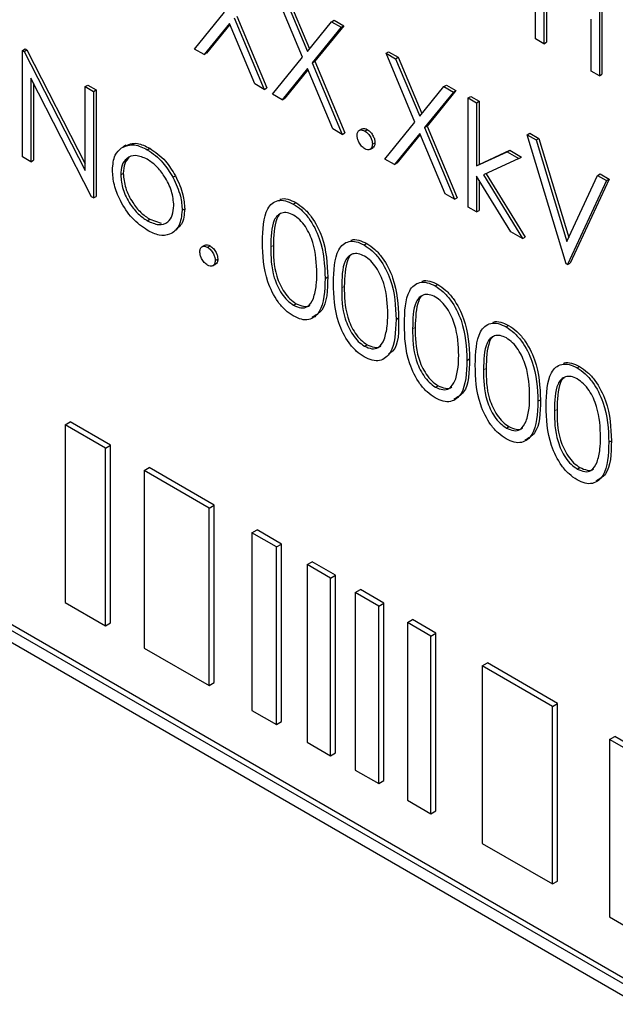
# Paper-space layout 'Blatt2' of a CAD drawing. Header units: millimetres. Extents: x 5 to 418, y 2 to 292.
# Tile 25 of 53: x 99.42 to 102.16, y 192.1 to 196.63. Entities that reach past the tile are written whole.
import ezdxf

# ---------------------------------------------------------------- set-up
doc = ezdxf.new("R2010")
doc.units = ezdxf.units.MM

psp = doc.layouts.new('Blatt2')

# ---------------------------------------------------------------- linework, layer by layer
at = {"color": 7, "linetype": 'Continuous', "lineweight": 25}
for p, q in [((101.7933, 196.5396), (101.7933, 197.0295)), ((102.087, 196.86), (102.087, 196.3701)), ((102.0988, 196.8668), (102.0988, 196.3769)), ((100.7216, 196.4555), (100.5885, 196.7724)), ((100.6324, 196.7471), (100.7435, 196.4825)), ((100.6442, 196.7539), (100.7532, 196.4944)), ((101.8314, 196.7563), (101.8314, 196.5176)), ((101.8431, 196.7495), (101.8431, 196.5244)), ((100.224, 196.4929), (100.3626, 196.6628)), ((100.3845, 196.6105), (100.268, 196.4675)), ((100.3866, 196.6054), (100.2798, 196.4743)), ((100.501, 196.333), (100.3845, 196.6105)), ((100.4065, 196.6374), (100.545, 196.3076)), ((100.4183, 196.6442), (100.5567, 196.3144)), ((100.7435, 196.4825), (100.8546, 196.6188)), ((100.9103, 196.6002), (100.7773, 196.437)), ((100.8546, 196.6188), (100.8664, 196.6256)), ((100.8546, 196.6188), (100.8985, 196.5934)), ((100.8664, 196.6256), (100.9103, 196.6002)), ((100.8985, 196.5934), (100.9103, 196.6002)), ((102.0489, 196.392), (102.0489, 196.6307)), ((100.8985, 196.5934), (100.7655, 196.4302)), ((101.8314, 196.5176), (101.7933, 196.5396)), ((101.8314, 196.5176), (101.8431, 196.5244)), ((99.4326, 196.4871), (99.4444, 196.4939)), ((99.4326, 195.9971), (99.4326, 196.4871)), ((99.4326, 196.4871), (99.4406, 196.4824)), ((99.4406, 196.4824), (99.4524, 196.4892)), ((99.4406, 196.4824), (99.7209, 195.935)), ((99.4444, 196.4939), (99.4524, 196.4892)), ((99.4524, 196.4892), (99.7209, 195.9648)), ((100.268, 196.4675), (100.224, 196.4929)), ((100.268, 196.4675), (100.2798, 196.4743)), ((101.1052, 196.4741), (101.117, 196.4809)), ((101.1052, 196.4741), (101.1491, 196.4488)), ((101.2383, 196.1572), (101.1052, 196.4741)), ((101.117, 196.4809), (101.1609, 196.4556)), ((100.583, 196.2856), (100.7216, 196.4555)), ((100.7655, 196.4302), (100.7773, 196.437)), ((100.7655, 196.4302), (100.904, 196.1004)), ((100.7773, 196.437), (100.9157, 196.1072)), ((101.1491, 196.4488), (101.1609, 196.4556)), ((101.1491, 196.4488), (101.2602, 196.1842)), ((101.1609, 196.4556), (101.2699, 196.1961)), ((100.7435, 196.4032), (100.627, 196.2603)), ((100.7456, 196.3982), (100.6388, 196.2671)), ((100.86, 196.1257), (100.7435, 196.4032)), ((102.087, 196.3701), (102.0489, 196.392)), ((102.087, 196.3701), (102.0988, 196.3769)), ((99.7503, 195.8137), (99.4707, 196.3599)), ((99.4707, 196.3599), (99.4707, 195.9751)), ((99.4825, 196.3368), (99.4825, 195.9819)), ((100.545, 196.3076), (100.501, 196.333)), ((99.7209, 196.3206), (99.7327, 196.3274)), ((99.7209, 196.3206), (99.759, 196.2986)), ((99.7209, 195.935), (99.7209, 196.3206)), ((99.7327, 196.3274), (99.7708, 196.3055)), ((99.759, 196.2986), (99.7708, 196.3055)), ((99.759, 196.2986), (99.759, 195.8087)), ((99.7708, 196.3055), (99.7708, 195.8155)), ((100.545, 196.3076), (100.5567, 196.3144)), ((100.627, 196.2603), (100.583, 196.2856)), ((101.2602, 196.1842), (101.3713, 196.3205)), ((101.4152, 196.2951), (101.2822, 196.1319)), ((101.427, 196.3019), (101.294, 196.1387)), ((101.3713, 196.3205), (101.3831, 196.3273)), ((101.3713, 196.3205), (101.4152, 196.2951)), ((101.3831, 196.3273), (101.427, 196.3019)), ((101.4152, 196.2951), (101.427, 196.3019)), ((100.627, 196.2603), (100.6388, 196.2671)), ((101.4832, 196.2685), (101.495, 196.2753)), ((101.4832, 196.2685), (101.5213, 196.2465)), ((101.4832, 195.766), (101.4832, 196.2685)), ((101.495, 196.2753), (101.5331, 196.2533)), ((101.5213, 196.2465), (101.5331, 196.2533)), ((101.5213, 196.2465), (101.5213, 195.956)), ((101.5331, 196.2533), (101.5331, 195.9628)), ((101.0998, 195.9873), (101.2383, 196.1572)), ((100.904, 196.1004), (100.86, 196.1257)), ((100.904, 196.1004), (100.9157, 196.1072)), ((100.9956, 196.1263), (100.9809, 196.1178)), ((101.0073, 196.1161), (101.0191, 196.1229)), ((101.2602, 196.1049), (101.1437, 195.962)), ((101.3767, 195.8274), (101.2602, 196.1049)), ((101.2822, 196.1319), (101.294, 196.1387)), ((101.2822, 196.1319), (101.4207, 195.8021)), ((101.294, 196.1387), (101.4325, 195.8089)), ((101.7552, 196.0989), (101.767, 196.1057)), ((101.767, 196.1057), (101.8078, 196.0821)), ((101.0427, 196.0549), (101.0544, 196.0617)), ((101.2623, 196.0999), (101.1555, 195.9688)), ((101.7552, 196.0989), (101.796, 196.0753)), ((101.9347, 195.5053), (101.7552, 196.0989)), ((101.796, 196.0753), (101.8078, 196.0821)), ((101.796, 196.0753), (101.9374, 195.6076)), ((101.8078, 196.0821), (101.9458, 195.6257)), ((99.9086, 196.0508), (99.8939, 196.0423)), ((100.0066, 196.0301), (100.0184, 196.0369)), ((101.0306, 196.031), (101.0454, 196.0395)), ((101.5213, 195.956), (101.6624, 196.0206)), ((101.5331, 195.9628), (101.6742, 196.0274)), ((101.6624, 196.0206), (101.6742, 196.0274)), ((101.6624, 196.0206), (101.7171, 195.989)), ((101.6742, 196.0274), (101.7289, 195.9958)), ((99.4707, 195.9751), (99.4326, 195.9971)), ((99.4707, 195.9751), (99.4825, 195.9819)), ((101.1437, 195.962), (101.0998, 195.9873)), ((101.1437, 195.962), (101.1555, 195.9688)), ((101.7171, 195.989), (101.5534, 195.9139)), ((101.7171, 195.989), (101.7289, 195.9958)), ((99.8841, 195.9142), (99.8959, 195.921)), ((101.5213, 195.956), (101.5331, 195.9628)), ((100.1244, 195.9031), (100.1362, 195.9099)), ((101.6788, 195.6531), (101.5213, 195.909)), ((101.5213, 195.909), (101.5213, 195.744)), ((101.5331, 195.8898), (101.5331, 195.7508)), ((101.5534, 195.9139), (101.7334, 195.6215)), ((101.5659, 195.9196), (101.7452, 195.6283)), ((101.9374, 195.6076), (102.0788, 195.9121)), ((102.1196, 195.8885), (101.9401, 195.5022)), ((102.1314, 195.8953), (101.9519, 195.509)), ((102.0788, 195.9121), (102.0906, 195.9189)), ((102.0788, 195.9121), (102.1196, 195.8885)), ((102.0906, 195.9189), (102.1314, 195.8953)), ((102.1196, 195.8885), (102.1314, 195.8953)), ((99.759, 195.8087), (99.7503, 195.8137)), ((99.759, 195.8087), (99.7708, 195.8155)), ((100.6786, 195.7803), (100.6904, 195.7871)), ((101.4207, 195.8021), (101.3767, 195.8274)), ((101.4207, 195.8021), (101.4325, 195.8089)), ((100.1669, 195.7513), (100.1787, 195.7581)), ((101.5213, 195.744), (101.4832, 195.766)), ((101.5213, 195.744), (101.5331, 195.7508)), ((100.0065, 195.7035), (100.0183, 195.7103)), ((100.0183, 195.7103), (100.0705, 195.6928)), ((101.7334, 195.6215), (101.6788, 195.6531)), ((101.7334, 195.6215), (101.7452, 195.6283)), ((100.2722, 195.5913), (100.2574, 195.5828)), ((100.2839, 195.5811), (100.2957, 195.5879)), ((101.005, 195.5919), (101.0168, 195.5987)), ((100.3192, 195.5198), (100.331, 195.5267)), ((100.3072, 195.496), (100.322, 195.5045)), ((101.9401, 195.5022), (101.9347, 195.5053)), ((101.9401, 195.5022), (101.9519, 195.509)), ((100.8251, 195.438), (100.8369, 195.4448)), ((101.3314, 195.4035), (101.3431, 195.4103)), ((100.6799, 195.3148), (100.6917, 195.3216)), ((101.1514, 195.2496), (101.1632, 195.2564)), ((101.6577, 195.2151), (101.6695, 195.2219)), ((101.0063, 195.1264), (101.0181, 195.1332)), ((101.4778, 195.0612), (101.4896, 195.068)), ((101.9841, 195.0267), (101.9959, 195.0335)), ((101.3326, 194.938), (101.3444, 194.9448)), ((101.8042, 194.8728), (101.8159, 194.8796)), ((109.2477, 188.1224), (97.6667, 194.8079)), ((109.2713, 188.136), (97.6903, 194.8215)), ((97.6667, 194.7535), (109.2477, 188.0679)), ((99.6284, 194.7642), (99.652, 194.7778)), ((99.8144, 194.6568), (99.6284, 194.7642)), ((99.6284, 194.7642), (99.6284, 193.9476)), ((99.838, 194.6704), (99.652, 194.7778)), ((101.659, 194.7496), (101.6708, 194.7564)), ((99.8144, 194.6568), (99.838, 194.6704)), ((99.8144, 193.8402), (99.8144, 194.6568)), ((99.838, 193.8538), (99.838, 194.6704)), ((102.1305, 194.6844), (102.1423, 194.6912)), ((99.992, 194.5543), (100.0156, 194.5679)), ((100.3144, 194.3954), (100.0156, 194.5679)), ((101.9854, 194.5612), (101.9971, 194.568)), ((100.2908, 194.3818), (99.992, 194.5543)), ((99.992, 194.5543), (99.992, 193.7377)), ((100.2908, 194.3818), (100.3144, 194.3954)), ((100.2908, 193.5652), (100.2908, 194.3818)), ((100.3144, 193.5788), (100.3144, 194.3954)), ((100.4881, 194.2679), (100.5117, 194.2815)), ((100.6009, 194.2028), (100.4881, 194.2679)), ((100.4881, 194.2679), (100.4881, 193.4513)), ((100.6244, 194.2164), (100.5117, 194.2815)), ((100.6009, 194.2028), (100.6244, 194.2164)), ((100.6009, 193.3862), (100.6009, 194.2028)), ((100.6244, 193.3999), (100.6244, 194.2164)), ((100.7416, 194.1215), (100.7652, 194.1351)), ((100.8496, 194.0592), (100.7416, 194.1215)), ((100.7416, 194.1215), (100.7416, 193.305)), ((100.8731, 194.0728), (100.7652, 194.1351)), ((100.8496, 194.0592), (100.8731, 194.0728)), ((100.8731, 193.2563), (100.8731, 194.0728)), ((100.8496, 193.2427), (100.8496, 194.0592)), ((100.9637, 193.9933), (100.9873, 194.0069)), ((101.0717, 193.931), (100.9637, 193.9933)), ((100.9637, 193.9933), (100.9637, 193.1768)), ((101.0952, 193.9446), (100.9873, 194.0069)), ((99.6284, 193.9476), (99.8144, 193.8402)), ((101.0717, 193.931), (101.0952, 193.9446)), ((101.0717, 193.1145), (101.0717, 193.931)), ((101.0952, 193.1281), (101.0952, 193.9446)), ((99.8144, 193.8402), (99.838, 193.8538)), ((101.2034, 193.855), (101.227, 193.8686)), ((101.3113, 193.7927), (101.2034, 193.855)), ((101.2034, 193.855), (101.2034, 193.0384)), ((101.3349, 193.8063), (101.227, 193.8686)), ((101.3113, 193.7927), (101.3349, 193.8063)), ((101.3113, 192.9761), (101.3113, 193.7927)), ((101.3349, 192.9897), (101.3349, 193.8063)), ((99.992, 193.7377), (100.2908, 193.5652)), ((101.5482, 193.6559), (101.5718, 193.6695)), ((101.8713, 193.4693), (101.5482, 193.6559)), ((101.5482, 193.6559), (101.5482, 192.8393)), ((101.8949, 193.483), (101.5718, 193.6695)), ((100.2908, 193.5652), (100.3144, 193.5788)), ((101.8713, 193.4693), (101.8949, 193.483)), ((101.8949, 192.6664), (101.8949, 193.483)), ((100.4881, 193.4513), (100.6009, 193.3862)), ((101.8713, 192.6528), (101.8713, 193.4693)), ((100.6009, 193.3862), (100.6244, 193.3999)), ((100.7416, 193.305), (100.8496, 193.2427)), ((102.1339, 193.3178), (102.1575, 193.3314)), ((102.2551, 193.2478), (102.1339, 193.3178)), ((102.1339, 193.3178), (102.1339, 192.5012)), ((102.2787, 193.2614), (102.1575, 193.3314)), ((100.8496, 193.2427), (100.8731, 193.2563)), ((100.9637, 193.1768), (101.0717, 193.1145)), ((101.0717, 193.1145), (101.0952, 193.1281)), ((101.2034, 193.0384), (101.3113, 192.9761)), ((101.3113, 192.9761), (101.3349, 192.9897)), ((101.5482, 192.8393), (101.8713, 192.6528)), ((101.8713, 192.6528), (101.8949, 192.6664)), ((102.1339, 192.5012), (102.2551, 192.4312))]:
    psp.add_line(p, q, dxfattribs=at)
at = {"color": 7, "linetype": 'Continuous', "lineweight": 18}
for p, q in [((100.5749, 195.5827), (100.5867, 195.5895)), ((100.9012, 195.3943), (100.913, 195.4011)), ((101.2276, 195.2059), (101.2394, 195.2127)), ((101.5539, 195.0175), (101.5657, 195.0243)), ((101.8803, 194.8291), (101.8921, 194.8359))]:
    psp.add_line(p, q, dxfattribs=at)
psp.add_open_spline([(90.3576, 211.7989), (91.2538, 211.2217), (93.0464, 210.0672), (95.7815, 208.3584), (98.5502, 206.6663), (101.3963, 204.9685), (104.32, 203.266), (107.3231, 201.5599), (110.3647, 199.8751), (113.9739, 197.9209), (116.6081, 196.5524), (118.197, 195.727)], degree=3, knots=[0, 0, 0, 0, 0.102353, 0.204722, 0.307135, 0.409563, 0.516471, 0.623396, 0.730373, 0.837366, 1, 1, 1, 1], dxfattribs=at)
at = {"color": 7, "linetype": 'Continuous', "lineweight": 25}
for points, knots in [([(90.5024, 211.4998), (91.1916, 211.0512), (93.1153, 209.7988), (96.4301, 207.7333), (100.4428, 205.3014), (104.6157, 202.8635), (108.8617, 200.4663), (113.015, 198.204), (116.1849, 196.529), (117.9214, 195.6441), (118.3452, 195.4281)], [0, 0, 0, 0, 0.079167, 0.220979, 0.371612, 0.522329, 0.673084, 0.823745, 0.956982, 1, 1, 1, 1]), ([(100.9719, 196.0957), (100.9726, 196.1013), (100.9738, 196.1127), (100.9834, 196.1205), (100.995, 196.1219), (101.0032, 196.118), (101.0073, 196.1161)], [0, 0, 0, 0, 0.279576, 0.559284, 0.779552, 1, 1, 1, 1]), ([(100.9945, 196.1248), (100.9952, 196.1255), (100.9982, 196.1285), (101.007, 196.1285), (101.0151, 196.1247), (101.0191, 196.1229)], [0, 0, 0, 0, 0.1165381, 0.5580897, 1, 1, 1, 1]), ([(101.0073, 196.1161), (101.0125, 196.1124), (101.023, 196.105), (101.0344, 196.0871), (101.0417, 196.0697), (101.0423, 196.0598), (101.0427, 196.0549)], [0, 0, 0, 0, 0.2796016, 0.559212, 0.7794752, 1, 1, 1, 1]), ([(101.0191, 196.1229), (101.0243, 196.1192), (101.0348, 196.1118), (101.0462, 196.0939), (101.0535, 196.0765), (101.0541, 196.0666), (101.0544, 196.0617)], [0, 0, 0, 0, 0.2796016, 0.559212, 0.7794752, 1, 1, 1, 1]), ([(99.9003, 196.0458), (99.9194, 196.0539), (99.9537, 196.0685), (99.9986, 196.0465), (100.0184, 196.0369)], [0, 0, 0, 0, 0.55888, 1, 1, 1, 1]), ([(101.0073, 196.0344), (101.0021, 196.0382), (100.9917, 196.0457), (100.9802, 196.0634), (100.9731, 196.0808), (100.9723, 196.0907), (100.9719, 196.0957)], [0, 0, 0, 0, 0.279581, 0.559143, 0.779575, 1, 1, 1, 1]), ([(101.0544, 196.0617), (101.0539, 196.0558), (101.053, 196.0453), (101.0464, 196.0411), (101.0435, 196.0393)], [0, 0, 0, 0, 0.5544413, 1, 1, 1, 1]), ([(99.846, 195.9365), (99.8483, 195.9616), (99.8523, 196.0065), (99.8774, 196.029), (99.8885, 196.039)], [0, 0, 0, 0, 0.559285, 1, 1, 1, 1]), ([(99.8885, 196.039), (99.9077, 196.0471), (99.9419, 196.0616), (99.9868, 196.0397), (100.0066, 196.0301)], [0, 0, 0, 0, 0.55888, 1, 1, 1, 1]), ([(100.0066, 196.0301), (100.0318, 196.0125), (100.0768, 195.9811), (100.1099, 195.9269), (100.1244, 195.9031)], [0, 0, 0, 0, 0.559182, 1, 1, 1, 1]), ([(100.0184, 196.0369), (100.0436, 196.0193), (100.0886, 195.9879), (100.1216, 195.9337), (100.1362, 195.9099)], [0, 0, 0, 0, 0.559182, 1, 1, 1, 1]), ([(101.0427, 196.0549), (101.042, 196.0492), (101.0408, 196.0379), (101.0311, 196.0302), (101.0196, 196.0286), (101.0114, 196.0325), (101.0073, 196.0344)], [0, 0, 0, 0, 0.2794691, 0.5593578, 0.7796739, 1, 1, 1, 1]), ([(100.0065, 195.9862), (99.9884, 195.9941), (99.9521, 196.0099), (99.9124, 195.9937), (99.8878, 195.9615), (99.8853, 195.93), (99.8841, 195.9142)], [0, 0, 0, 0, 0.279484, 0.559256, 0.779547, 1, 1, 1, 1]), ([(99.9229, 195.9943), (99.9151, 195.9857), (99.899, 195.9683), (99.8969, 195.937), (99.8959, 195.921)], [0, 0, 0, 0, 0.489282, 1, 1, 1, 1]), ([(100.1289, 195.7729), (100.1268, 195.7951), (100.1226, 195.8394), (100.0891, 195.9048), (100.0492, 195.957), (100.0207, 195.9765), (100.0065, 195.9862)], [0, 0, 0, 0, 0.279586, 0.559398, 0.779653, 1, 1, 1, 1]), ([(100.0066, 195.6595), (99.9829, 195.676), (99.9354, 195.7089), (99.8831, 195.7899), (99.8511, 195.8692), (99.8477, 195.9141), (99.846, 195.9365)], [0, 0, 0, 0, 0.279776, 0.559179, 0.779592, 1, 1, 1, 1]), ([(99.8959, 195.921), (99.8981, 195.899), (99.9027, 195.855), (99.935, 195.7894), (99.9759, 195.7391), (100.0041, 195.7199), (100.0183, 195.7103)], [0, 0, 0, 0, 0.2796181, 0.5591672, 0.7795123, 1, 1, 1, 1]), ([(99.8841, 195.9142), (99.8864, 195.8922), (99.8909, 195.8482), (99.9233, 195.7826), (99.9642, 195.7323), (99.9924, 195.7131), (100.0065, 195.7035)], [0, 0, 0, 0, 0.2796181, 0.5591672, 0.7795123, 1, 1, 1, 1]), ([(100.1244, 195.9031), (100.1381, 195.8738), (100.1626, 195.8215), (100.1656, 195.7728), (100.1669, 195.7513)], [0, 0, 0, 0, 0.559216, 1, 1, 1, 1]), ([(100.1362, 195.9099), (100.1499, 195.8806), (100.1744, 195.8284), (100.1774, 195.7796), (100.1787, 195.7581)], [0, 0, 0, 0, 0.559216, 1, 1, 1, 1]), ([(100.5368, 195.6045), (100.5384, 195.662), (100.5405, 195.734), (100.58, 195.7848), (100.6076, 195.7982), (100.6414, 195.7983), (100.6662, 195.7863), (100.6786, 195.7803)], [0, 0, 0, 0, 0.498702, 0.624177, 0.749467, 0.874745, 1, 1, 1, 1]), ([(100.6171, 195.8011), (100.6182, 195.8017), (100.6283, 195.8069), (100.6536, 195.8043), (100.6782, 195.7929), (100.6904, 195.7871)], [0, 0, 0, 0, 0.057969, 0.529028, 1, 1, 1, 1]), ([(100.6904, 195.7871), (100.7029, 195.7787), (100.7279, 195.762), (100.7734, 195.7102), (100.8308, 195.5953), (100.8344, 195.5051), (100.8369, 195.4448)], [0, 0, 0, 0, 0.1256, 0.251197, 0.500581, 1, 1, 1, 1]), ([(100.0065, 195.7035), (100.0244, 195.6955), (100.0604, 195.6795), (100.101, 195.6934), (100.1247, 195.7265), (100.1275, 195.7575), (100.1289, 195.7729)], [0, 0, 0, 0, 0.279745, 0.559113, 0.779606, 1, 1, 1, 1]), ([(100.1669, 195.7513), (100.164, 195.7257), (100.1582, 195.6746), (100.1154, 195.6381), (100.0624, 195.6322), (100.0252, 195.6504), (100.0066, 195.6595)], [0, 0, 0, 0, 0.279521, 0.559381, 0.779507, 1, 1, 1, 1]), ([(100.1787, 195.7581), (100.1767, 195.7313), (100.1735, 195.6894), (100.1486, 195.6718), (100.1396, 195.6654)], [0, 0, 0, 0, 0.638982, 1, 1, 1, 1]), ([(100.6799, 195.7293), (100.6702, 195.7338), (100.6507, 195.7428), (100.6249, 195.7405), (100.6043, 195.7283), (100.5763, 195.6848), (100.5755, 195.628), (100.5749, 195.5827)], [0, 0, 0, 0, 0.125139, 0.250418, 0.375519, 0.500847, 1, 1, 1, 1]), ([(100.6786, 195.7803), (100.6911, 195.7719), (100.7161, 195.7552), (100.7616, 195.7034), (100.819, 195.5885), (100.8226, 195.4983), (100.8251, 195.438)], [0, 0, 0, 0, 0.1256, 0.251197, 0.500581, 1, 1, 1, 1]), ([(100.6177, 195.7338), (100.6175, 195.7337), (100.6106, 195.7295), (100.5899, 195.6887), (100.5881, 195.6335), (100.5867, 195.5895)], [0, 0, 0, 0, 0.004517, 0.204302, 1, 1, 1, 1]), ([(100.787, 195.4602), (100.7854, 195.5066), (100.7831, 195.5761), (100.7434, 195.6664), (100.7091, 195.709), (100.6896, 195.7225), (100.6799, 195.7293)], [0, 0, 0, 0, 0.500072, 0.749021, 0.874598, 1, 1, 1, 1]), ([(100.6786, 195.2653), (100.6663, 195.2736), (100.6415, 195.2902), (100.5964, 195.3418), (100.5407, 195.4563), (100.5384, 195.5452), (100.5368, 195.6045)], [0, 0, 0, 0, 0.125551, 0.25109, 0.50025, 1, 1, 1, 1]), ([(100.8632, 195.4161), (100.8648, 195.4736), (100.8669, 195.5456), (100.9064, 195.5964), (100.9339, 195.6098), (100.9678, 195.6099), (100.9926, 195.5979), (101.005, 195.5919)], [0, 0, 0, 0, 0.498702, 0.6241765, 0.7494675, 0.8747453, 1, 1, 1, 1]), ([(100.9434, 195.6127), (100.9445, 195.6133), (100.9546, 195.6185), (100.98, 195.6159), (101.0045, 195.6044), (101.0168, 195.5987)], [0, 0, 0, 0, 0.057969, 0.529028, 1, 1, 1, 1]), ([(100.2485, 195.5607), (100.2491, 195.5663), (100.2504, 195.5777), (100.26, 195.5854), (100.2716, 195.5869), (100.2798, 195.583), (100.2839, 195.5811)], [0, 0, 0, 0, 0.279576, 0.559284, 0.779552, 1, 1, 1, 1]), ([(100.2839, 195.4994), (100.2787, 195.5032), (100.2683, 195.5107), (100.2568, 195.5284), (100.2497, 195.5458), (100.2489, 195.5557), (100.2485, 195.5607)], [0, 0, 0, 0, 0.2795812, 0.5591432, 0.7795754, 1, 1, 1, 1]), ([(100.2711, 195.5898), (100.2717, 195.5905), (100.2748, 195.5935), (100.2836, 195.5934), (100.2916, 195.5897), (100.2957, 195.5879)], [0, 0, 0, 0, 0.1165381, 0.5580897, 1, 1, 1, 1]), ([(100.2839, 195.5811), (100.2891, 195.5774), (100.2996, 195.57), (100.311, 195.5521), (100.3183, 195.5347), (100.3189, 195.5248), (100.3192, 195.5198)], [0, 0, 0, 0, 0.2796016, 0.559212, 0.7794752, 1, 1, 1, 1]), ([(100.2957, 195.5879), (100.3009, 195.5842), (100.3113, 195.5768), (100.3228, 195.5589), (100.33, 195.5415), (100.3307, 195.5316), (100.331, 195.5267)], [0, 0, 0, 0, 0.2796016, 0.559212, 0.7794752, 1, 1, 1, 1]), ([(100.5749, 195.5827), (100.5752, 195.5367), (100.5757, 195.4679), (100.6164, 195.3775), (100.6508, 195.3352), (100.6702, 195.3216), (100.6799, 195.3148)], [0, 0, 0, 0, 0.500291, 0.749086, 0.874606, 1, 1, 1, 1]), ([(100.5867, 195.5895), (100.587, 195.5435), (100.5874, 195.4747), (100.6282, 195.3843), (100.6626, 195.342), (100.682, 195.3284), (100.6917, 195.3216)], [0, 0, 0, 0, 0.500291, 0.749086, 0.874606, 1, 1, 1, 1]), ([(101.005, 195.5919), (101.0175, 195.5835), (101.0425, 195.5668), (101.088, 195.515), (101.1453, 195.4001), (101.149, 195.3098), (101.1514, 195.2496)], [0, 0, 0, 0, 0.1256, 0.251197, 0.500581, 1, 1, 1, 1]), ([(101.0168, 195.5987), (101.0293, 195.5903), (101.0543, 195.5736), (101.0998, 195.5218), (101.1571, 195.4069), (101.1608, 195.3167), (101.1632, 195.2564)], [0, 0, 0, 0, 0.1256, 0.251197, 0.500581, 1, 1, 1, 1]), ([(100.3192, 195.5198), (100.3186, 195.5142), (100.3174, 195.5029), (100.3077, 195.4952), (100.2962, 195.4936), (100.288, 195.4975), (100.2839, 195.4994)], [0, 0, 0, 0, 0.2794691, 0.5593578, 0.7796739, 1, 1, 1, 1]), ([(100.331, 195.5267), (100.3305, 195.5208), (100.3296, 195.5103), (100.323, 195.5061), (100.3201, 195.5043)], [0, 0, 0, 0, 0.5544413, 1, 1, 1, 1]), ([(101.0063, 195.5409), (100.9966, 195.5454), (100.9771, 195.5544), (100.9513, 195.5521), (100.9307, 195.5399), (100.9026, 195.4964), (100.9019, 195.4396), (100.9012, 195.3943)], [0, 0, 0, 0, 0.125139, 0.250418, 0.375519, 0.500847, 1, 1, 1, 1]), ([(100.944, 195.5454), (100.9439, 195.5453), (100.9369, 195.5411), (100.9163, 195.5003), (100.9145, 195.4451), (100.913, 195.4011)], [0, 0, 0, 0, 0.004517, 0.204302, 1, 1, 1, 1]), ([(101.1134, 195.2718), (101.1118, 195.3182), (101.1094, 195.3877), (101.0697, 195.478), (101.0354, 195.5206), (101.016, 195.5341), (101.0063, 195.5409)], [0, 0, 0, 0, 0.500072, 0.749021, 0.874598, 1, 1, 1, 1]), ([(100.8251, 195.438), (100.8227, 195.3806), (100.8192, 195.2945), (100.7615, 195.2466), (100.7161, 195.2471), (100.6911, 195.2592), (100.6786, 195.2653)], [0, 0, 0, 0, 0.499407, 0.748743, 0.874372, 1, 1, 1, 1]), ([(100.8369, 195.4448), (100.8356, 195.3851), (100.8339, 195.2981), (100.7816, 195.2684), (100.7652, 195.2591)], [0, 0, 0, 0, 0.6868398, 1, 1, 1, 1]), ([(100.7709, 195.3463), (100.7763, 195.3658), (100.786, 195.4006), (100.7867, 195.442), (100.787, 195.4602)], [0, 0, 0, 0, 0.559599, 1, 1, 1, 1]), ([(101.2698, 195.4243), (101.2709, 195.4249), (101.281, 195.4301), (101.3063, 195.4275), (101.3309, 195.416), (101.3431, 195.4103)], [0, 0, 0, 0, 0.057969, 0.529028, 1, 1, 1, 1]), ([(101.005, 195.0768), (100.9926, 195.0852), (100.9679, 195.1018), (100.9228, 195.1534), (100.8671, 195.2679), (100.8647, 195.3568), (100.8632, 195.4161)], [0, 0, 0, 0, 0.125551, 0.25109, 0.50025, 1, 1, 1, 1]), ([(100.9012, 195.3943), (100.9015, 195.3483), (100.902, 195.2795), (100.9428, 195.1891), (100.9772, 195.1468), (100.9966, 195.1332), (101.0063, 195.1264)], [0, 0, 0, 0, 0.500291, 0.749086, 0.874606, 1, 1, 1, 1]), ([(100.913, 195.4011), (100.9133, 195.3551), (100.9138, 195.2863), (100.9545, 195.1959), (100.9889, 195.1536), (101.0084, 195.14), (101.0181, 195.1332)], [0, 0, 0, 0, 0.500291, 0.749086, 0.874606, 1, 1, 1, 1]), ([(101.1895, 195.2277), (101.1912, 195.2852), (101.1932, 195.3572), (101.2327, 195.408), (101.2603, 195.4213), (101.2942, 195.4215), (101.319, 195.4095), (101.3314, 195.4035)], [0, 0, 0, 0, 0.498702, 0.624177, 0.749467, 0.874745, 1, 1, 1, 1]), ([(101.3314, 195.4035), (101.3438, 195.3951), (101.3688, 195.3784), (101.4143, 195.3266), (101.4717, 195.2117), (101.4754, 195.1214), (101.4778, 195.0612)], [0, 0, 0, 0, 0.1256, 0.251197, 0.500581, 1, 1, 1, 1]), ([(101.3431, 195.4103), (101.3556, 195.4019), (101.3806, 195.3852), (101.4261, 195.3334), (101.4835, 195.2185), (101.4871, 195.1283), (101.4896, 195.068)], [0, 0, 0, 0, 0.1256, 0.251197, 0.500581, 1, 1, 1, 1]), ([(100.6799, 195.3148), (100.6915, 195.3098), (100.7147, 195.2997), (100.7505, 195.307), (100.7632, 195.3314), (100.7709, 195.3463)], [0, 0, 0, 0, 0.280257, 0.560781, 1, 1, 1, 1]), ([(101.3326, 195.3525), (101.3229, 195.357), (101.3034, 195.366), (101.2777, 195.3637), (101.2571, 195.3515), (101.229, 195.308), (101.2282, 195.2512), (101.2276, 195.2059)], [0, 0, 0, 0, 0.125139, 0.250418, 0.375519, 0.500847, 1, 1, 1, 1]), ([(101.2704, 195.3569), (101.2703, 195.3569), (101.2633, 195.3527), (101.2426, 195.3119), (101.2408, 195.2567), (101.2394, 195.2127)], [0, 0, 0, 0, 0.0045166, 0.204302, 1, 1, 1, 1]), ([(101.4397, 195.0834), (101.4382, 195.1298), (101.4358, 195.1993), (101.3961, 195.2896), (101.3618, 195.3322), (101.3423, 195.3457), (101.3326, 195.3525)], [0, 0, 0, 0, 0.500072, 0.749021, 0.874598, 1, 1, 1, 1]), ([(100.6917, 195.3216), (100.703, 195.317), (100.7256, 195.3078), (100.7489, 195.3077), (100.755, 195.3161), (100.7552, 195.3163)], [0, 0, 0, 0, 0.492383, 0.985234, 1, 1, 1, 1]), ([(101.1514, 195.2496), (101.1491, 195.1922), (101.1455, 195.1061), (101.0878, 195.0582), (101.0424, 195.0587), (101.0175, 195.0708), (101.005, 195.0768)], [0, 0, 0, 0, 0.499407, 0.748743, 0.874372, 1, 1, 1, 1]), ([(101.0973, 195.1579), (101.1027, 195.1774), (101.1124, 195.2122), (101.1131, 195.2536), (101.1134, 195.2718)], [0, 0, 0, 0, 0.559599, 1, 1, 1, 1]), ([(101.1632, 195.2564), (101.1637, 195.1947), (101.1644, 195.121), (101.1236, 195.0943), (101.117, 195.09)], [0, 0, 0, 0, 0.83825, 1, 1, 1, 1]), ([(101.5961, 195.2359), (101.5972, 195.2365), (101.6073, 195.2417), (101.6327, 195.2391), (101.6572, 195.2276), (101.6695, 195.2219)], [0, 0, 0, 0, 0.0579693, 0.5290281, 1, 1, 1, 1]), ([(101.3314, 194.8884), (101.319, 194.8968), (101.2942, 194.9134), (101.2492, 194.965), (101.1934, 195.0795), (101.1911, 195.1684), (101.1895, 195.2277)], [0, 0, 0, 0, 0.125551, 0.25109, 0.50025, 1, 1, 1, 1]), ([(101.2276, 195.2059), (101.2279, 195.1599), (101.2284, 195.0911), (101.2691, 195.0007), (101.3035, 194.9584), (101.3229, 194.9448), (101.3326, 194.938)], [0, 0, 0, 0, 0.500291, 0.749086, 0.874606, 1, 1, 1, 1]), ([(101.2394, 195.2127), (101.2397, 195.1667), (101.2402, 195.0979), (101.2809, 195.0075), (101.3153, 194.9652), (101.3347, 194.9516), (101.3444, 194.9448)], [0, 0, 0, 0, 0.500291, 0.749086, 0.874606, 1, 1, 1, 1]), ([(101.5159, 195.0393), (101.5175, 195.0968), (101.5196, 195.1688), (101.5591, 195.2196), (101.5866, 195.2329), (101.6205, 195.2331), (101.6453, 195.2211), (101.6577, 195.2151)], [0, 0, 0, 0, 0.498702, 0.624177, 0.749467, 0.874745, 1, 1, 1, 1]), ([(101.6577, 195.2151), (101.6702, 195.2067), (101.6952, 195.19), (101.7407, 195.1382), (101.798, 195.0233), (101.8017, 194.933), (101.8042, 194.8728)], [0, 0, 0, 0, 0.1256, 0.251197, 0.500581, 1, 1, 1, 1]), ([(101.6695, 195.2219), (101.682, 195.2135), (101.707, 195.1968), (101.7525, 195.145), (101.8098, 195.0301), (101.8135, 194.9398), (101.8159, 194.8796)], [0, 0, 0, 0, 0.1256, 0.251197, 0.500581, 1, 1, 1, 1]), ([(101.0063, 195.1264), (101.0179, 195.1214), (101.0411, 195.1113), (101.0769, 195.1186), (101.0896, 195.143), (101.0973, 195.1579)], [0, 0, 0, 0, 0.280257, 0.560781, 1, 1, 1, 1]), ([(101.659, 195.1641), (101.6493, 195.1686), (101.6298, 195.1776), (101.604, 195.1753), (101.5834, 195.1631), (101.5554, 195.1196), (101.5546, 195.0628), (101.5539, 195.0175)], [0, 0, 0, 0, 0.125139, 0.250418, 0.375519, 0.500847, 1, 1, 1, 1]), ([(101.5968, 195.1685), (101.5966, 195.1685), (101.5896, 195.1643), (101.569, 195.1235), (101.5672, 195.0683), (101.5657, 195.0243)], [0, 0, 0, 0, 0.004517, 0.204302, 1, 1, 1, 1]), ([(101.7661, 194.895), (101.7645, 194.9414), (101.7622, 195.0109), (101.7224, 195.1012), (101.6881, 195.1438), (101.6687, 195.1573), (101.659, 195.1641)], [0, 0, 0, 0, 0.500072, 0.749021, 0.874598, 1, 1, 1, 1]), ([(101.0181, 195.1332), (101.0294, 195.1286), (101.052, 195.1194), (101.0752, 195.1193), (101.0813, 195.1277), (101.0815, 195.1279)], [0, 0, 0, 0, 0.492383, 0.985234, 1, 1, 1, 1]), ([(101.4778, 195.0612), (101.4754, 195.0038), (101.4719, 194.9177), (101.4142, 194.8698), (101.3688, 194.8703), (101.3438, 194.8824), (101.3314, 194.8884)], [0, 0, 0, 0, 0.499407, 0.748743, 0.874372, 1, 1, 1, 1]), ([(101.4896, 195.068), (101.4884, 195.0083), (101.4866, 194.9213), (101.4343, 194.8916), (101.4179, 194.8823)], [0, 0, 0, 0, 0.68684, 1, 1, 1, 1]), ([(101.4237, 194.9695), (101.4291, 194.989), (101.4387, 195.0238), (101.4394, 195.0652), (101.4397, 195.0834)], [0, 0, 0, 0, 0.559599, 1, 1, 1, 1]), ([(101.6577, 194.7), (101.6453, 194.7084), (101.6206, 194.725), (101.5755, 194.7766), (101.5198, 194.8911), (101.5174, 194.98), (101.5159, 195.0393)], [0, 0, 0, 0, 0.125551, 0.25109, 0.50025, 1, 1, 1, 1]), ([(101.5539, 195.0175), (101.5543, 194.9715), (101.5547, 194.9027), (101.5955, 194.8123), (101.6299, 194.77), (101.6493, 194.7564), (101.659, 194.7496)], [0, 0, 0, 0, 0.500291, 0.749086, 0.874606, 1, 1, 1, 1]), ([(101.5657, 195.0243), (101.566, 194.9783), (101.5665, 194.9095), (101.6073, 194.8191), (101.6417, 194.7768), (101.6611, 194.7632), (101.6708, 194.7564)], [0, 0, 0, 0, 0.500291, 0.749086, 0.874606, 1, 1, 1, 1]), ([(101.8422, 194.8509), (101.8439, 194.9084), (101.8459, 194.9804), (101.8855, 195.0312), (101.913, 195.0445), (101.9469, 195.0447), (101.9717, 195.0327), (101.9841, 195.0267)], [0, 0, 0, 0, 0.498702, 0.624177, 0.749467, 0.874745, 1, 1, 1, 1]), ([(101.9225, 195.0475), (101.9236, 195.0481), (101.9337, 195.0533), (101.959, 195.0507), (101.9836, 195.0392), (101.9959, 195.0335)], [0, 0, 0, 0, 0.057969, 0.529028, 1, 1, 1, 1]), ([(101.9841, 195.0267), (101.9966, 195.0183), (102.0215, 195.0016), (102.0671, 194.9498), (102.1244, 194.8349), (102.1281, 194.7446), (102.1305, 194.6844)], [0, 0, 0, 0, 0.1256, 0.251197, 0.500581, 1, 1, 1, 1]), ([(101.9959, 195.0335), (102.0083, 195.0251), (102.0333, 195.0084), (102.0788, 194.9566), (102.1362, 194.8417), (102.1399, 194.7514), (102.1423, 194.6912)], [0, 0, 0, 0, 0.1256, 0.251197, 0.500581, 1, 1, 1, 1]), ([(101.3326, 194.938), (101.3442, 194.933), (101.3674, 194.9229), (101.4032, 194.9302), (101.4159, 194.9546), (101.4237, 194.9695)], [0, 0, 0, 0, 0.280257, 0.560781, 1, 1, 1, 1]), ([(101.9854, 194.9757), (101.9756, 194.9802), (101.9562, 194.9892), (101.9304, 194.9869), (101.9098, 194.9747), (101.8817, 194.9312), (101.8809, 194.8744), (101.8803, 194.8291)], [0, 0, 0, 0, 0.125139, 0.250418, 0.375519, 0.500847, 1, 1, 1, 1]), ([(101.9231, 194.9801), (101.923, 194.9801), (101.916, 194.9759), (101.8953, 194.9351), (101.8935, 194.8799), (101.8921, 194.8359)], [0, 0, 0, 0, 0.004517, 0.204302, 1, 1, 1, 1]), ([(102.0924, 194.7066), (102.0909, 194.753), (102.0885, 194.8225), (102.0488, 194.9128), (102.0145, 194.9553), (101.9951, 194.9689), (101.9854, 194.9757)], [0, 0, 0, 0, 0.500072, 0.749021, 0.874598, 1, 1, 1, 1]), ([(101.3444, 194.9448), (101.3557, 194.9402), (101.3784, 194.931), (101.4016, 194.9309), (101.4077, 194.9392), (101.4079, 194.9395)], [0, 0, 0, 0, 0.492383, 0.985234, 1, 1, 1, 1]), ([(101.8159, 194.8796), (101.8147, 194.8199), (101.8129, 194.7329), (101.7606, 194.7032), (101.7443, 194.6939)], [0, 0, 0, 0, 0.6868398, 1, 1, 1, 1]), ([(101.75, 194.7811), (101.7554, 194.8006), (101.7651, 194.8354), (101.7658, 194.8768), (101.7661, 194.895)], [0, 0, 0, 0, 0.559599, 1, 1, 1, 1]), ([(101.8042, 194.8728), (101.8018, 194.8154), (101.7982, 194.7293), (101.7406, 194.6814), (101.6952, 194.6819), (101.6702, 194.694), (101.6577, 194.7)], [0, 0, 0, 0, 0.4994065, 0.7487427, 0.8743724, 1, 1, 1, 1]), ([(101.9841, 194.5116), (101.9717, 194.52), (101.9469, 194.5366), (101.9019, 194.5882), (101.8461, 194.7027), (101.8438, 194.7916), (101.8422, 194.8509)], [0, 0, 0, 0, 0.125551, 0.25109, 0.50025, 1, 1, 1, 1]), ([(101.8921, 194.8359), (101.8924, 194.7899), (101.8929, 194.7211), (101.9336, 194.6307), (101.968, 194.5884), (101.9874, 194.5748), (101.9971, 194.568)], [0, 0, 0, 0, 0.500291, 0.749086, 0.874606, 1, 1, 1, 1]), ([(101.8803, 194.8291), (101.8806, 194.7831), (101.8811, 194.7143), (101.9218, 194.6239), (101.9562, 194.5816), (101.9756, 194.568), (101.9854, 194.5612)], [0, 0, 0, 0, 0.500291, 0.749086, 0.874606, 1, 1, 1, 1]), ([(101.659, 194.7496), (101.6706, 194.7445), (101.6938, 194.7345), (101.7296, 194.7418), (101.7423, 194.7662), (101.75, 194.7811)], [0, 0, 0, 0, 0.280257, 0.560781, 1, 1, 1, 1]), ([(101.6708, 194.7564), (101.6821, 194.7518), (101.7047, 194.7426), (101.7279, 194.7425), (101.7341, 194.7508), (101.7342, 194.7511)], [0, 0, 0, 0, 0.492383, 0.985234, 1, 1, 1, 1]), ([(102.0764, 194.5927), (102.0818, 194.6122), (102.0914, 194.647), (102.0921, 194.6884), (102.0924, 194.7066)], [0, 0, 0, 0, 0.559599, 1, 1, 1, 1]), ([(102.1305, 194.6844), (102.1281, 194.627), (102.1246, 194.5409), (102.0669, 194.493), (102.0215, 194.4935), (101.9966, 194.5056), (101.9841, 194.5116)], [0, 0, 0, 0, 0.499407, 0.748743, 0.874372, 1, 1, 1, 1]), ([(102.1423, 194.6912), (102.1411, 194.6315), (102.1393, 194.5445), (102.087, 194.5148), (102.0706, 194.5055)], [0, 0, 0, 0, 0.6868398, 1, 1, 1, 1]), ([(101.9854, 194.5612), (101.9969, 194.5561), (102.0201, 194.5461), (102.0559, 194.5534), (102.0686, 194.5778), (102.0764, 194.5927)], [0, 0, 0, 0, 0.280257, 0.560781, 1, 1, 1, 1]), ([(101.9971, 194.568), (102.0084, 194.5634), (102.0311, 194.5542), (102.0543, 194.5541), (102.0604, 194.5624), (102.0606, 194.5627)], [0, 0, 0, 0, 0.492383, 0.985234, 1, 1, 1, 1])]:
    psp.add_open_spline(points, degree=3, knots=knots, dxfattribs=at)

doc.saveas('drawing.dxf')
